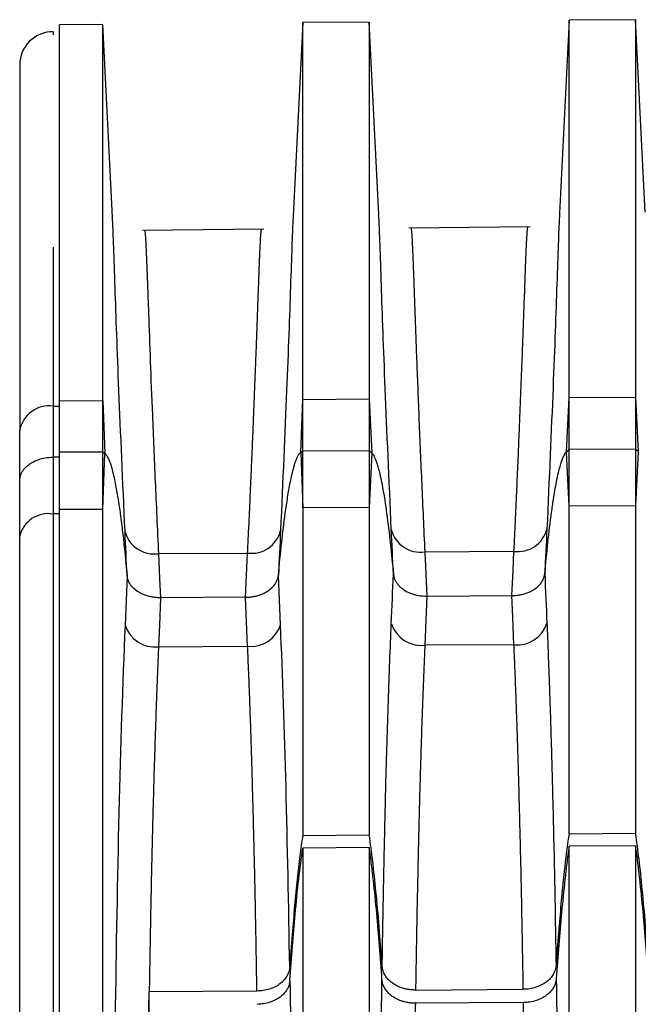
# Model space of a CAD drawing. Header units: millimetres. Extents: x -103 to 103, y 0 to 140.
# Tile 15 of 30: x -89 to -79, y 124 to 139. Entities that reach past the tile are written whole.
import ezdxf

# ---------------------------------------------------------------- set-up
doc = ezdxf.new("R2010")
doc.units = ezdxf.units.MM

msp = doc.modelspace()

# ---------------------------------------------------------------- linework, layer by layer
at = {"color": 7, "linetype": 'Continuous', "lineweight": 25}
for p, q in [((-87.449, 139.041), (-88.102, 139.036)), ((-87.307, 136.146), (-87.45, 139.041)), ((-84.45, 139.067), (-84.594, 136.158)), ((-83.45, 139.076), (-84.451, 139.067)), ((-83.307, 136.185), (-83.45, 139.076)), ((-83.45, 139.076), (-83.45, 126.864)), ((-80.45, 139.102), (-80.593, 136.198)), ((-79.45, 139.111), (-80.45, 139.102)), ((-80.45, 126.883), (-80.45, 139.102)), ((-79.307, 136.22), (-79.45, 139.111)), ((-79.45, 139.111), (-79.45, 126.89)), ((-85.035, 135.962), (-86.857, 135.946)), ((-81.034, 135.997), (-82.857, 135.981)), ((-88.196, 135.696), (-88.196, 69.013)), ((-84.45, 133.408), (-83.45, 133.415)), ((-83.45, 133.415), (-83.41, 132.599)), ((-80.49, 132.617), (-80.45, 133.434)), ((-80.45, 133.434), (-79.45, 133.441)), ((-79.45, 133.441), (-79.41, 132.624)), ((-88.196, 133.307), (-88.1, 133.306)), ((-88.1, 133.384), (-87.45, 133.389)), ((-88.1, 131.756), (-88.1, 133.384)), ((-87.45, 133.389), (-87.42, 132.593)), ((-87.45, 131.76), (-87.45, 133.389)), ((-84.48, 132.612), (-84.45, 133.408)), ((-84.45, 131.777), (-84.45, 133.408)), ((-88.7, 131.352), (-88.7, 132.935)), ((-88.196, 132.539), (-88.2, 132.539)), ((-88.1, 132.538), (-88.196, 132.539)), ((-87.45, 132.617), (-88.1, 132.613)), ((-87.42, 132.593), (-87.45, 132.617)), ((-87.45, 131.76), (-87.42, 132.593)), ((-84.48, 132.612), (-84.45, 132.635)), ((-84.48, 132.612), (-84.45, 131.777)), ((-84.45, 132.635), (-83.45, 132.642)), ((-83.45, 132.642), (-83.41, 132.599)), ((-83.41, 132.599), (-83.45, 131.783)), ((-80.49, 132.617), (-80.45, 132.66)), ((-80.45, 131.801), (-80.49, 132.617)), ((-80.45, 132.66), (-79.45, 132.666)), ((-79.45, 132.666), (-79.41, 132.624)), ((-79.41, 132.624), (-79.45, 131.807)), ((-79.45, 131.807), (-80.45, 131.801)), ((-88.196, 131.686), (-88.2, 131.686)), ((-88.1, 131.686), (-88.196, 131.686)), ((-88.1, 131.756), (-87.45, 131.76)), ((-83.45, 131.783), (-84.45, 131.777)), ((-86.615, 131.09), (-85.277, 131.099)), ((-85.308, 130.435), (-85.277, 131.099)), ((-82.616, 131.116), (-81.277, 131.125)), ((-82.616, 131.116), (-82.585, 130.452)), ((-87.087, 130.758), (-87.118, 130.015)), ((-84.783, 130.022), (-84.814, 130.766)), ((-82.585, 130.452), (-81.308, 130.46)), ((-85.308, 130.435), (-86.584, 130.427)), ((-85.277, 129.698), (-85.308, 130.435)), ((-82.585, 130.452), (-82.616, 129.714)), ((-81.277, 129.722), (-82.616, 129.714)), ((-86.615, 129.69), (-85.277, 129.698)), ((-84.45, 126.857), (-83.45, 126.864)), ((-80.45, 126.883), (-79.45, 126.89)), ((-83.45, 126.674), (-84.45, 126.668)), ((-83.45, 126.674), (-83.45, 97.084)), ((-79.45, 126.7), (-80.45, 126.694)), ((-80.45, 97.064), (-80.45, 126.694)), ((-79.45, 126.7), (-79.45, 97.058)), ((-82.755, 124.535), (-81.137, 124.546)), ((-86.761, 124.508), (-86.761, 123.866)), ((-86.755, 124.508), (-86.761, 124.508)), ((-85.137, 124.519), (-86.755, 124.508)), ((-81.134, 124.347), (-82.758, 124.336))]:
    msp.add_line(p, q, dxfattribs=at)
at = {"color": 8, "linetype": 'Continuous', "lineweight": 25}
msp.add_line((-88.196, 138.931), (-88.196, 138.883), dxfattribs=at)
at = {"color": 7, "linetype": 'Continuous', "lineweight": 25, "flags": 128}
for points in [[(-86.615, 131.09), (-86.598, 130.719), (-86.584, 130.427)], [(-81.308, 130.46), (-81.29, 130.832), (-81.277, 131.125)], [(-81.277, 129.722), (-81.294, 130.135), (-81.308, 130.46)], [(-86.584, 130.427), (-86.602, 130.015), (-86.615, 129.69)]]:
    msp.add_lwpolyline(points, dxfattribs=at)
at = {"color": 7, "linetype": 'Continuous', "lineweight": 25}
for centre, radius, start, end in [((-88.2, 138.431), 0.5, 89.5, 180), ((-88.255, 132.859), 0.452, 82.4696, 170.2877), ((-88.269, 131.248), 0.443, 81.0379, 166.5374), ((-86.681, 131.537), 0.452, 194.15, 278.285), ((-85.218, 131.544), 0.449, 262.4917, 346.0117), ((-82.681, 131.563), 0.452, 194.1654, 278.278), ((-81.218, 131.57), 0.449, 262.4986, 345.9964), ((-86.669, 130.16), 0.472, 197.885, 276.5121), ((-85.229, 130.165), 0.469, 264.1874, 342.3407), ((-82.669, 130.183), 0.472, 197.9009, 276.5131), ((-81.229, 130.188), 0.469, 264.1864, 342.3248)]:
    msp.add_arc(centre, radius, start, end, dxfattribs=at)
for points, knots in [([(-88.1, 133.384), (-88.1, 133.49), (-88.1, 133.7), (-88.1, 134.006), (-88.1, 134.304), (-88.1, 134.594), (-88.1, 134.876), (-88.1, 135.149), (-88.1, 135.414), (-88.1, 135.945), (-88.1, 136.68), (-88.1, 137.512), (-88.1, 138.179), (-88.1, 138.57), (-88.1, 138.784), (-88.1, 138.897), (-88.1, 138.976), (-88.1, 139.026), (-88.1, 139.033), (-88.1, 139.036)], [0, 0, 0, 0, 0.029479, 0.058919, 0.088335, 0.117739, 0.147145, 0.176567, 0.206019, 0.235515, 0.35923, 0.483032, 0.611082, 0.739237, 0.791433, 0.84353, 0.895606, 0.947737, 1, 1, 1, 1]), ([(-87.45, 133.389), (-87.45, 134.288), (-87.45, 135.096), (-87.45, 136.501), (-87.45, 137.098), (-87.45, 138.061), (-87.45, 138.428), (-87.45, 138.918), (-87.45, 139.041), (-87.45, 139.041)], [0, 0, 0, 0, 0.25, 0.25, 0.5, 0.5, 0.75, 0.75, 1, 1, 1, 1]), ([(-84.45, 133.408), (-84.45, 133.464), (-84.45, 133.519), (-84.45, 133.63), (-84.45, 133.684), (-84.45, 133.847), (-84.45, 133.955), (-84.45, 134.272), (-84.45, 134.478), (-84.45, 134.877), (-84.45, 135.071), (-84.45, 135.446), (-84.45, 135.627), (-84.45, 136.151), (-84.45, 136.475), (-84.45, 137.068), (-84.45, 137.337), (-84.45, 138.06), (-84.45, 138.429), (-84.45, 138.928), (-84.45, 139.058), (-84.45, 139.067), (-84.45, 139.067), (-84.45, 139.067)], [0.0523599, 0.0523599, 0.0523599, 0.0523599, 0.0637106, 0.0637106, 0.0750612, 0.0750612, 0.0977626, 0.0977626, 0.1431653, 0.1431653, 0.188568, 0.188568, 0.2339706, 0.2339706, 0.324776, 0.324776, 0.4155814, 0.4155814, 0.5971922, 0.5971922, 0.778803, 0.778803, 0.7853982, 0.7853982, 0.7853982, 0.7853982]), ([(-86.824, 135.947), (-86.823, 135.946), (-86.821, 135.944), (-86.819, 135.928), (-86.816, 135.903), (-86.814, 135.869), (-86.811, 135.826), (-86.808, 135.775), (-86.805, 135.716), (-86.802, 135.65), (-86.799, 135.578), (-86.795, 135.499), (-86.792, 135.414), (-86.789, 135.324), (-86.785, 135.229), (-86.781, 135.129), (-86.777, 135.026), (-86.774, 134.918), (-86.769, 134.808), (-86.759, 134.522), (-86.741, 134.015), (-86.714, 133.314), (-86.688, 132.694), (-86.666, 132.183), (-86.642, 131.652), (-86.624, 131.276), (-86.615, 131.09)], [0, 0, 0, 0, 0.032101, 0.063691, 0.094772, 0.125341, 0.155401, 0.18495, 0.213989, 0.242518, 0.270536, 0.298044, 0.325041, 0.351529, 0.377506, 0.402972, 0.427929, 0.452375, 0.476311, 0.499737, 0.628903, 0.748659, 0.813239, 0.876655, 0.938909, 1, 1, 1, 1]), ([(-85.277, 131.099), (-85.272, 131.197), (-85.263, 131.395), (-85.249, 131.685), (-85.236, 131.972), (-85.224, 132.255), (-85.212, 132.533), (-85.2, 132.806), (-85.189, 133.072), (-85.179, 133.332), (-85.169, 133.585), (-85.159, 133.829), (-85.15, 134.064), (-85.142, 134.289), (-85.134, 134.504), (-85.126, 134.721), (-85.118, 134.936), (-85.111, 135.148), (-85.103, 135.343), (-85.096, 135.518), (-85.09, 135.67), (-85.084, 135.795), (-85.078, 135.888), (-85.073, 135.95), (-85.07, 135.958), (-85.068, 135.962)], [0, 0, 0, 0, 0.031997, 0.064566, 0.097708, 0.131423, 0.165711, 0.200572, 0.236005, 0.272012, 0.308593, 0.345746, 0.383473, 0.421773, 0.460647, 0.500094, 0.547415, 0.596792, 0.648226, 0.701715, 0.75726, 0.814861, 0.874518, 0.936231, 1, 1, 1, 1]), ([(-82.824, 135.982), (-82.823, 135.981), (-82.821, 135.979), (-82.819, 135.963), (-82.817, 135.938), (-82.814, 135.904), (-82.811, 135.862), (-82.808, 135.811), (-82.805, 135.753), (-82.802, 135.687), (-82.799, 135.615), (-82.796, 135.536), (-82.792, 135.452), (-82.789, 135.361), (-82.785, 135.266), (-82.781, 135.166), (-82.778, 135.062), (-82.774, 134.954), (-82.77, 134.842), (-82.763, 134.654), (-82.753, 134.372), (-82.738, 133.975), (-82.721, 133.549), (-82.704, 133.098), (-82.684, 132.627), (-82.663, 132.138), (-82.641, 131.638), (-82.624, 131.288), (-82.616, 131.116)], [0, 0, 0, 0, 0.0318921, 0.0632964, 0.0942129, 0.1246417, 0.1545828, 0.1840361, 0.2130016, 0.2414794, 0.2694695, 0.2969719, 0.3239865, 0.3505133, 0.3765525, 0.402104, 0.4271677, 0.4517437, 0.475832, 0.4994327, 0.568205, 0.6352049, 0.7004326, 0.7638884, 0.8255727, 0.8854858, 0.9436281, 1, 1, 1, 1]), ([(-81.277, 131.125), (-81.272, 131.223), (-81.262, 131.422), (-81.249, 131.712), (-81.236, 132), (-81.223, 132.283), (-81.211, 132.562), (-81.2, 132.835), (-81.189, 133.103), (-81.179, 133.363), (-81.169, 133.616), (-81.159, 133.861), (-81.15, 134.097), (-81.142, 134.323), (-81.134, 134.539), (-81.126, 134.755), (-81.118, 134.971), (-81.11, 135.183), (-81.103, 135.378), (-81.096, 135.553), (-81.09, 135.705), (-81.084, 135.83), (-81.078, 135.923), (-81.073, 135.985), (-81.07, 135.993), (-81.068, 135.997)], [0, 0, 0, 0, 0.0319936, 0.0645655, 0.0977157, 0.1314443, 0.1657513, 0.2006369, 0.236101, 0.2721439, 0.3087655, 0.3459659, 0.3837451, 0.4221032, 0.4610403, 0.5005563, 0.5478987, 0.5972789, 0.6486969, 0.7021527, 0.7576464, 0.815178, 0.8747475, 0.9363548, 1, 1, 1, 1]), ([(-88.7, 132.185), (-88.699, 132.202), (-88.697, 132.234), (-88.683, 132.28), (-88.663, 132.321), (-88.639, 132.356), (-88.613, 132.386), (-88.586, 132.41), (-88.56, 132.431), (-88.536, 132.447), (-88.494, 132.472), (-88.424, 132.504), (-88.317, 132.533), (-88.24, 132.537), (-88.2, 132.539)], [0, 0, 0, 0, 0.091296, 0.175575, 0.252834, 0.323072, 0.386286, 0.442475, 0.491638, 0.533772, 0.568878, 0.7049, 0.848603, 1, 1, 1, 1]), ([(-87.42, 132.593), (-87.414, 132.588), (-87.401, 132.576), (-87.387, 132.554), (-87.374, 132.529), (-87.361, 132.502), (-87.349, 132.472), (-87.338, 132.44), (-87.328, 132.408), (-87.311, 132.349), (-87.289, 132.262), (-87.257, 132.113), (-87.223, 131.919), (-87.179, 131.619), (-87.132, 131.229), (-87.103, 130.92), (-87.087, 130.758)], [0, 0, 0, 0, 0.011338, 0.02414, 0.038445, 0.05409, 0.0708, 0.088356, 0.10651, 0.125008, 0.184229, 0.250008, 0.36826, 0.500008, 0.736543, 1, 1, 1, 1]), ([(-84.814, 130.766), (-84.799, 130.929), (-84.769, 131.24), (-84.722, 131.632), (-84.678, 131.933), (-84.644, 132.128), (-84.612, 132.278), (-84.588, 132.373), (-84.567, 132.444), (-84.549, 132.495), (-84.53, 132.541), (-84.51, 132.581), (-84.489, 132.602), (-84.48, 132.612)], [0, 0, 0, 0, 0.263338, 0.499814, 0.631512, 0.749789, 0.815523, 0.874776, 0.904287, 0.932531, 0.958497, 0.981181, 1, 1, 1, 1]), ([(-83.41, 132.599), (-83.404, 132.592), (-83.39, 132.575), (-83.373, 132.543), (-83.354, 132.5), (-83.334, 132.445), (-83.313, 132.373), (-83.288, 132.275), (-83.254, 132.112), (-83.22, 131.915), (-83.176, 131.611), (-83.132, 131.242), (-83.102, 130.936), (-83.087, 130.782)], [0, 0, 0, 0, 0.013319, 0.0315, 0.055512, 0.086352, 0.125063, 0.175142, 0.250071, 0.394095, 0.500071, 0.747768, 1, 1, 1, 1]), ([(-80.814, 130.79), (-80.799, 130.945), (-80.769, 131.253), (-80.725, 131.624), (-80.681, 131.93), (-80.647, 132.128), (-80.613, 132.291), (-80.586, 132.396), (-80.562, 132.475), (-80.538, 132.539), (-80.516, 132.585), (-80.498, 132.608), (-80.49, 132.617)], [0, 0, 0, 0, 0.2522951, 0.4999377, 0.6063792, 0.7498822, 0.824886, 0.8749079, 0.922076, 0.9573218, 0.9826575, 1, 1, 1, 1]), ([(-88.1, 102.53), (-88.1, 102.648), (-88.1, 102.886), (-88.1, 103.249), (-88.1, 103.619), (-88.1, 103.994), (-88.1, 104.376), (-88.1, 104.763), (-88.1, 105.157), (-88.1, 105.981), (-88.1, 107.275), (-88.1, 109.109), (-88.1, 111.031), (-88.1, 113.714), (-88.1, 117.18), (-88.1, 120.642), (-88.1, 123.316), (-88.1, 125.23), (-88.1, 127.053), (-88.1, 128.473), (-88.1, 129.547), (-88.1, 130.309), (-88.1, 131.049), (-88.1, 131.52), (-88.1, 131.756)], [0, 0, 0, 0, 0.014745, 0.02947, 0.044183, 0.05889, 0.073597, 0.088313, 0.103043, 0.117794, 0.179667, 0.241571, 0.305625, 0.369712, 0.500003, 0.630295, 0.694348, 0.758435, 0.820307, 0.882212, 0.91168, 0.941097, 0.97052, 1, 1, 1, 1]), ([(-87.45, 102.526), (-87.45, 104.529), (-87.45, 106.855), (-87.45, 111.848), (-87.45, 114.515), (-87.45, 119.844), (-87.45, 122.504), (-87.45, 127.473), (-87.45, 129.78), (-87.45, 131.76)], [0, 0, 0, 0, 0.25, 0.25, 0.5, 0.5, 0.75, 0.75, 1, 1, 1, 1]), ([(-88.7, 102.928), (-88.7, 103.043), (-88.7, 103.274), (-88.7, 103.628), (-88.7, 103.987), (-88.7, 104.353), (-88.7, 104.724), (-88.7, 105.101), (-88.7, 105.483), (-88.7, 106.285), (-88.7, 107.543), (-88.7, 109.327), (-88.7, 111.196), (-88.7, 113.806), (-88.7, 117.176), (-88.7, 120.543), (-88.7, 123.144), (-88.7, 125.005), (-88.7, 126.778), (-88.7, 128.159), (-88.7, 129.204), (-88.7, 129.945), (-88.7, 130.664), (-88.7, 131.122), (-88.7, 131.352)], [0, 0, 0, 0, 0.014746, 0.029472, 0.044186, 0.058893, 0.073601, 0.088316, 0.103045, 0.117794, 0.179675, 0.241571, 0.305633, 0.369712, 0.500003, 0.630295, 0.694357, 0.758435, 0.820315, 0.882212, 0.911683, 0.941102, 0.970523, 1, 1, 1, 1]), ([(-86.584, 130.427), (-86.605, 130.428), (-86.648, 130.428), (-86.711, 130.437), (-86.772, 130.451), (-86.83, 130.47), (-86.882, 130.494), (-86.943, 130.529), (-87.008, 130.583), (-87.067, 130.663), (-87.08, 130.725), (-87.087, 130.758)], [0, 0, 0, 0, 0.084462, 0.1696, 0.254572, 0.338534, 0.420686, 0.500313, 0.648671, 0.818001, 1, 1, 1, 1]), ([(-85.308, 130.435), (-85.287, 130.436), (-85.245, 130.437), (-85.183, 130.446), (-85.123, 130.461), (-85.066, 130.48), (-85.015, 130.504), (-84.955, 130.539), (-84.891, 130.593), (-84.833, 130.672), (-84.821, 130.734), (-84.814, 130.766)], [0, 0, 0, 0, 0.0844106, 0.169508, 0.2544773, 0.3385005, 0.4207995, 0.5006747, 0.6492298, 0.8183543, 1, 1, 1, 1]), ([(-83.087, 130.782), (-83.085, 130.766), (-83.08, 130.734), (-83.061, 130.687), (-83.035, 130.645), (-83.004, 130.607), (-82.968, 130.574), (-82.914, 130.534), (-82.831, 130.492), (-82.713, 130.458), (-82.627, 130.454), (-82.585, 130.452)], [0, 0, 0, 0, 0.092162, 0.182417, 0.269445, 0.35209, 0.429407, 0.500693, 0.662151, 0.830736, 1, 1, 1, 1]), ([(-81.308, 130.46), (-81.287, 130.46), (-81.245, 130.462), (-81.182, 130.471), (-81.122, 130.485), (-81.066, 130.505), (-81.014, 130.528), (-80.955, 130.564), (-80.891, 130.618), (-80.833, 130.697), (-80.82, 130.758), (-80.814, 130.79)], [0, 0, 0, 0, 0.084394, 0.16948, 0.254444, 0.33847, 0.42078, 0.500674, 0.64919, 0.818316, 1, 1, 1, 1]), ([(-87.118, 130.015), (-87.156, 129.14), (-87.186, 128.191), (-87.234, 126.208), (-87.252, 125.169), (-87.275, 123.539), (-87.282, 122.981), (-87.294, 121.854), (-87.299, 121.286), (-87.313, 119.574), (-87.32, 118.419), (-87.33, 116.664), (-87.332, 116.074), (-87.337, 114.907), (-87.339, 114.33), (-87.345, 112.612), (-87.348, 111.488), (-87.352, 109.835), (-87.353, 109.29), (-87.355, 108.235), (-87.355, 107.721), (-87.357, 106.218), (-87.358, 105.27), (-87.359, 104.378)], [0, 0, 0, 0, 0.125, 0.125, 0.25, 0.25, 0.3125, 0.3125, 0.375, 0.375, 0.5, 0.5, 0.5625, 0.5625, 0.625, 0.625, 0.75, 0.75, 0.8125, 0.8125, 0.875, 0.875, 1, 1, 1, 1]), ([(-84.645, 124.876), (-84.66, 125.821), (-84.678, 126.722), (-84.723, 128.437), (-84.75, 129.252), (-84.783, 130.022)], [0, 0, 0, 0, 0.5, 0.5, 1, 1, 1, 1]), ([(-83.256, 124.892), (-83.254, 125.015), (-83.25, 125.259), (-83.244, 125.618), (-83.237, 125.969), (-83.23, 126.311), (-83.223, 126.644), (-83.216, 126.969), (-83.209, 127.286), (-83.198, 127.715), (-83.183, 128.248), (-83.163, 128.872), (-83.142, 129.47), (-83.127, 129.85), (-83.119, 130.038)], [0, 0, 0, 0, 0.065617, 0.130337, 0.194152, 0.257059, 0.319054, 0.380133, 0.440294, 0.499537, 0.627704, 0.753799, 0.877872, 1, 1, 1, 1]), ([(-80.782, 130.046), (-80.778, 129.939), (-80.769, 129.724), (-80.756, 129.391), (-80.744, 129.051), (-80.732, 128.7), (-80.721, 128.341), (-80.71, 127.972), (-80.698, 127.517), (-80.684, 126.968), (-80.67, 126.312), (-80.657, 125.623), (-80.649, 125.145), (-80.645, 124.903)], [0, 0, 0, 0, 0.069818, 0.14027, 0.211373, 0.283144, 0.355593, 0.428729, 0.502561, 0.621452, 0.744005, 0.870199, 1, 1, 1, 1]), ([(-81.137, 124.546), (-81.139, 124.682), (-81.144, 124.954), (-81.151, 125.354), (-81.158, 125.746), (-81.166, 126.127), (-81.174, 126.5), (-81.183, 126.864), (-81.192, 127.218), (-81.201, 127.563), (-81.211, 127.898), (-81.221, 128.225), (-81.231, 128.542), (-81.242, 128.85), (-81.253, 129.149), (-81.264, 129.44), (-81.273, 129.628), (-81.277, 129.722)], [0, 0, 0, 0, 0.072549, 0.144258, 0.215126, 0.285154, 0.354341, 0.422687, 0.490193, 0.556859, 0.622685, 0.68767, 0.751816, 0.815121, 0.877587, 0.939213, 1, 1, 1, 1]), ([(-86.615, 129.69), (-86.62, 129.582), (-86.629, 129.364), (-86.643, 129.026), (-86.655, 128.676), (-86.667, 128.314), (-86.679, 127.94), (-86.69, 127.554), (-86.701, 127.155), (-86.711, 126.745), (-86.721, 126.322), (-86.73, 125.886), (-86.739, 125.439), (-86.747, 124.979), (-86.752, 124.666), (-86.755, 124.508)], [0, 0, 0, 0, 0.07027, 0.141649, 0.214135, 0.287731, 0.362435, 0.438248, 0.51517, 0.593201, 0.672342, 0.752592, 0.833951, 0.916421, 1, 1, 1, 1]), ([(-85.137, 124.519), (-85.139, 124.656), (-85.144, 124.928), (-85.151, 125.328), (-85.158, 125.719), (-85.166, 126.101), (-85.174, 126.474), (-85.183, 126.838), (-85.192, 127.192), (-85.201, 127.537), (-85.211, 127.873), (-85.221, 128.2), (-85.231, 128.518), (-85.242, 128.826), (-85.253, 129.125), (-85.265, 129.416), (-85.273, 129.605), (-85.277, 129.698)], [0, 0, 0, 0, 0.07251, 0.144185, 0.215025, 0.28503, 0.3542, 0.422535, 0.490036, 0.556702, 0.622533, 0.68753, 0.751692, 0.81502, 0.877514, 0.939174, 1, 1, 1, 1]), ([(-82.616, 129.714), (-82.62, 129.606), (-82.63, 129.388), (-82.643, 129.05), (-82.656, 128.701), (-82.668, 128.34), (-82.679, 127.966), (-82.691, 127.58), (-82.701, 127.182), (-82.711, 126.771), (-82.721, 126.349), (-82.73, 125.913), (-82.739, 125.466), (-82.747, 125.006), (-82.752, 124.693), (-82.755, 124.535)], [0, 0, 0, 0, 0.0701654, 0.1414565, 0.2138734, 0.2874164, 0.3620855, 0.4378811, 0.5148031, 0.5928518, 0.6720273, 0.7523298, 0.8337593, 0.916316, 1, 1, 1, 1]), ([(-84.45, 126.857), (-84.464, 126.756), (-84.495, 126.537), (-84.534, 126.187), (-84.573, 125.791), (-84.61, 125.349), (-84.633, 125.039), (-84.645, 124.876)], [0, 0, 0, 0, 0.1541299, 0.33117, 0.5311492, 0.7540877, 1, 1, 1, 1]), ([(-83.256, 124.892), (-83.271, 125.091), (-83.298, 125.467), (-83.346, 125.995), (-83.394, 126.453), (-83.432, 126.734), (-83.45, 126.864)], [0, 0, 0, 0, 0.302988, 0.570627, 0.802948, 1, 1, 1, 1]), ([(-80.45, 126.883), (-80.464, 126.781), (-80.495, 126.563), (-80.534, 126.212), (-80.573, 125.816), (-80.61, 125.374), (-80.633, 125.065), (-80.645, 124.903)], [0, 0, 0, 0, 0.154682, 0.331999, 0.531979, 0.754641, 1, 1, 1, 1]), ([(-79.256, 124.918), (-79.27, 125.118), (-79.298, 125.493), (-79.346, 126.021), (-79.394, 126.479), (-79.432, 126.761), (-79.45, 126.89)], [0, 0, 0, 0, 0.303038, 0.570693, 0.802997, 1, 1, 1, 1]), ([(-84.642, 124.679), (-84.63, 124.851), (-84.606, 125.182), (-84.562, 125.69), (-84.514, 126.182), (-84.47, 126.512), (-84.45, 126.668)], [0, 0, 0, 0, 0.258125, 0.49996, 0.765451, 1, 1, 1, 1]), ([(-84.45, 126.668), (-84.45, 124.732), (-84.45, 122.657), (-84.45, 118.407), (-84.45, 116.231), (-84.45, 111.965), (-84.45, 109.874), (-84.45, 105.955), (-84.45, 104.127), (-84.45, 102.509)], [0, 0, 0, 0, 0.25, 0.25, 0.5, 0.5, 0.75, 0.75, 1, 1, 1, 1]), ([(-83.259, 124.695), (-83.271, 124.862), (-83.295, 125.192), (-83.337, 125.688), (-83.378, 126.094), (-83.416, 126.423), (-83.438, 126.588), (-83.45, 126.674)], [0, 0, 0, 0, 0.253168, 0.50001, 0.74999, 0.869348, 1, 1, 1, 1]), ([(-80.45, 126.694), (-80.462, 126.607), (-80.484, 126.442), (-80.522, 126.111), (-80.563, 125.703), (-80.606, 125.205), (-80.63, 124.874), (-80.642, 124.706)], [0, 0, 0, 0, 0.13071, 0.250025, 0.500001, 0.746822, 1, 1, 1, 1]), ([(-79.259, 124.722), (-79.271, 124.889), (-79.295, 125.219), (-79.337, 125.714), (-79.378, 126.12), (-79.416, 126.45), (-79.438, 126.614), (-79.45, 126.7)], [0, 0, 0, 0, 0.25316, 0.500009, 0.749989, 0.869274, 1, 1, 1, 1]), ([(-84.645, 124.876), (-84.647, 124.861), (-84.65, 124.831), (-84.665, 124.786), (-84.69, 124.736), (-84.73, 124.681), (-84.789, 124.627), (-84.862, 124.581), (-84.947, 124.547), (-85.04, 124.524), (-85.105, 124.521), (-85.137, 124.519)], [0, 0, 0, 0, 0.082924, 0.166153, 0.250779, 0.374818, 0.499823, 0.622291, 0.749935, 0.87446, 1, 1, 1, 1]), ([(-82.755, 124.535), (-82.776, 124.535), (-82.819, 124.536), (-82.884, 124.546), (-82.956, 124.564), (-83.033, 124.594), (-83.107, 124.639), (-83.169, 124.694), (-83.214, 124.755), (-83.246, 124.822), (-83.253, 124.869), (-83.256, 124.892)], [0, 0, 0, 0, 0.081432, 0.164366, 0.250389, 0.372262, 0.499641, 0.62019, 0.748883, 0.873072, 1, 1, 1, 1]), ([(-80.645, 124.903), (-80.647, 124.888), (-80.65, 124.857), (-80.665, 124.813), (-80.69, 124.762), (-80.73, 124.708), (-80.789, 124.654), (-80.862, 124.608), (-80.947, 124.574), (-81.04, 124.55), (-81.105, 124.547), (-81.137, 124.546)], [0, 0, 0, 0, 0.08292, 0.166149, 0.25078, 0.374821, 0.499823, 0.622286, 0.749932, 0.874457, 1, 1, 1, 1]), ([(-83.359, 104.355), (-83.358, 104.471), (-83.358, 104.703), (-83.358, 105.058), (-83.358, 105.418), (-83.358, 105.782), (-83.357, 106.149), (-83.357, 106.52), (-83.356, 106.893), (-83.356, 107.269), (-83.356, 107.648), (-83.355, 108.028), (-83.354, 108.409), (-83.354, 108.792), (-83.353, 109.175), (-83.352, 109.558), (-83.352, 109.942), (-83.351, 110.325), (-83.35, 110.707), (-83.349, 111.088), (-83.348, 111.468), (-83.347, 111.847), (-83.346, 112.223), (-83.345, 112.598), (-83.344, 112.97), (-83.343, 113.339), (-83.341, 113.705), (-83.339, 114.432), (-83.335, 115.504), (-83.329, 116.898), (-83.321, 118.217), (-83.314, 119.401), (-83.306, 120.46), (-83.298, 121.405), (-83.289, 122.3), (-83.28, 123.144), (-83.27, 123.94), (-83.263, 124.448), (-83.259, 124.695)], [0, 0, 0, 0, 0.0211, 0.042087, 0.062954, 0.083696, 0.104309, 0.124787, 0.145125, 0.165319, 0.185364, 0.205255, 0.224989, 0.244562, 0.263968, 0.283206, 0.302271, 0.321159, 0.339868, 0.358394, 0.376735, 0.394887, 0.412849, 0.430617, 0.44819, 0.465564, 0.482739, 0.499713, 0.567454, 0.631753, 0.692557, 0.74984, 0.796194, 0.840656, 0.883245, 0.923982, 0.962892, 1, 1, 1, 1]), ([(-82.758, 124.336), (-82.779, 124.337), (-82.823, 124.338), (-82.887, 124.348), (-82.959, 124.366), (-83.036, 124.396), (-83.11, 124.441), (-83.172, 124.496), (-83.217, 124.558), (-83.249, 124.625), (-83.256, 124.672), (-83.259, 124.695)], [0, 0, 0, 0, 0.081424, 0.164341, 0.250363, 0.372285, 0.499633, 0.620224, 0.748874, 0.873059, 1, 1, 1, 1]), ([(-80.642, 124.706), (-80.644, 124.687), (-80.649, 124.65), (-80.668, 124.597), (-80.698, 124.546), (-80.738, 124.499), (-80.79, 124.453), (-80.859, 124.41), (-80.943, 124.375), (-81.037, 124.352), (-81.102, 124.349), (-81.134, 124.347)], [0, 0, 0, 0, 0.1026362, 0.2019787, 0.2999862, 0.3986964, 0.500105, 0.6226544, 0.7501316, 0.8746224, 1, 1, 1, 1]), ([(-80.642, 124.706), (-80.64, 124.573), (-80.636, 124.302), (-80.63, 123.887), (-80.625, 123.457), (-80.619, 123.012), (-80.614, 122.552), (-80.609, 122.077), (-80.604, 121.588), (-80.6, 121.083), (-80.595, 120.564), (-80.591, 120.03), (-80.586, 119.259), (-80.579, 118.224), (-80.572, 116.904), (-80.566, 115.51), (-80.561, 114.332), (-80.558, 113.392), (-80.556, 112.704), (-80.554, 112.007), (-80.552, 111.303), (-80.55, 110.594), (-80.549, 109.882), (-80.547, 109.169), (-80.546, 108.456), (-80.545, 107.748), (-80.544, 107.044), (-80.543, 106.349), (-80.543, 105.665), (-80.542, 104.993), (-80.542, 104.562), (-80.542, 104.345)], [0, 0, 0, 0, 0.020015, 0.040562, 0.061647, 0.083272, 0.105443, 0.128162, 0.151434, 0.175263, 0.199651, 0.224601, 0.250117, 0.307364, 0.36813, 0.432387, 0.500084, 0.531774, 0.564156, 0.597215, 0.630937, 0.665305, 0.700301, 0.735904, 0.772093, 0.808841, 0.846124, 0.883912, 0.922176, 0.960883, 1, 1, 1, 1]), ([(-84.642, 124.679), (-84.644, 124.661), (-84.649, 124.624), (-84.668, 124.57), (-84.698, 124.52), (-84.738, 124.473), (-84.79, 124.426), (-84.859, 124.383), (-84.943, 124.349), (-85.037, 124.325), (-85.101, 124.322), (-85.134, 124.32)], [0, 0, 0, 0, 0.1026409, 0.2019872, 0.2999959, 0.3987041, 0.5001064, 0.6226623, 0.7501385, 0.8746391, 1, 1, 1, 1]), ([(-84.642, 124.679), (-84.616, 123.006), (-84.6, 121.272), (-84.581, 118.587), (-84.576, 117.673), (-84.567, 115.87), (-84.563, 114.975), (-84.559, 113.643), (-84.557, 113.201), (-84.555, 112.32), (-84.553, 111.88), (-84.55, 110.575), (-84.548, 109.733), (-84.545, 108.102), (-84.544, 107.313), (-84.543, 105.791), (-84.542, 105.056), (-84.542, 104.368)], [0, 0, 0, 0, 0.25, 0.25, 0.375, 0.375, 0.5, 0.5, 0.5625, 0.5625, 0.625, 0.625, 0.75, 0.75, 0.875, 0.875, 1, 1, 1, 1]), ([(-86.761, 124.508), (-86.763, 124.384), (-86.768, 124.127), (-86.775, 123.724), (-86.782, 123.291), (-86.79, 122.826), (-86.798, 122.332), (-86.806, 121.808), (-86.815, 121.254), (-86.823, 120.672), (-86.832, 120.06), (-86.85, 118.755), (-86.876, 116.774), (-86.907, 114.063), (-86.934, 111.251), (-86.949, 109.144), (-86.957, 107.765), (-86.96, 107.114), (-86.963, 106.479), (-86.965, 105.863), (-86.967, 105.262), (-86.968, 104.877), (-86.968, 104.685)], [0, 0, 0, 0, 0.0191403, 0.0396136, 0.0614578, 0.0846578, 0.1091756, 0.1349413, 0.1619086, 0.19009, 0.2195047, 0.250179, 0.3773069, 0.5001922, 0.6353904, 0.7857091, 0.8215971, 0.8573404, 0.8929963, 0.9286207, 0.9642699, 1, 1, 1, 1]), ([(-82.758, 124.336), (-82.76, 124.219), (-82.763, 123.979), (-82.768, 123.61), (-82.773, 123.227), (-82.778, 122.828), (-82.783, 122.414), (-82.787, 121.985), (-82.791, 121.541), (-82.796, 121.082), (-82.8, 120.608), (-82.803, 120.118), (-82.807, 119.614), (-82.811, 119.096), (-82.814, 118.563), (-82.818, 118.016), (-82.821, 117.456), (-82.824, 116.882), (-82.827, 116.296), (-82.83, 115.698), (-82.832, 115.088), (-82.835, 114.468), (-82.837, 113.838), (-82.839, 113.199), (-82.841, 112.552), (-82.843, 111.898), (-82.845, 111.239), (-82.846, 110.575), (-82.848, 109.908), (-82.849, 109.24), (-82.85, 108.572), (-82.851, 107.905), (-82.852, 107.242), (-82.853, 106.584), (-82.854, 105.934), (-82.854, 105.291), (-82.854, 104.878), (-82.854, 104.669)], [0, 0, 0, 0, 0.018217, 0.037043, 0.056478, 0.076523, 0.097176, 0.118438, 0.14031, 0.16279, 0.18588, 0.209579, 0.233887, 0.258803, 0.284329, 0.310464, 0.337209, 0.364562, 0.392524, 0.421095, 0.450276, 0.480066, 0.510464, 0.541472, 0.573089, 0.605315, 0.63815, 0.671594, 0.705647, 0.740309, 0.775581, 0.811461, 0.847951, 0.88505, 0.922757, 0.961074, 1, 1, 1, 1]), ([(-81.037, 104.659), (-81.037, 104.77), (-81.037, 104.99), (-81.037, 105.327), (-81.038, 105.666), (-81.038, 106.008), (-81.038, 106.353), (-81.039, 106.7), (-81.039, 107.049), (-81.04, 107.4), (-81.04, 107.752), (-81.041, 108.105), (-81.041, 108.459), (-81.042, 108.813), (-81.042, 109.168), (-81.043, 109.523), (-81.044, 109.878), (-81.045, 110.232), (-81.045, 110.585), (-81.046, 110.938), (-81.047, 111.29), (-81.048, 111.64), (-81.049, 111.989), (-81.05, 112.337), (-81.051, 112.682), (-81.052, 113.026), (-81.053, 113.367), (-81.054, 113.706), (-81.056, 114.043), (-81.057, 114.377), (-81.058, 114.708), (-81.059, 115.037), (-81.061, 115.362), (-81.062, 115.685), (-81.064, 116.004), (-81.065, 116.32), (-81.067, 116.632), (-81.068, 116.941), (-81.07, 117.247), (-81.072, 117.548), (-81.073, 117.847), (-81.075, 118.141), (-81.077, 118.431), (-81.079, 118.718), (-81.08, 119), (-81.082, 119.279), (-81.084, 119.553), (-81.086, 119.824), (-81.088, 120.09), (-81.09, 120.352), (-81.092, 120.61), (-81.094, 120.864), (-81.097, 121.113), (-81.099, 121.359), (-81.101, 121.6), (-81.103, 121.836), (-81.106, 122.069), (-81.108, 122.297), (-81.111, 122.521), (-81.113, 122.741), (-81.115, 122.956), (-81.118, 123.167), (-81.121, 123.374), (-81.123, 123.577), (-81.126, 123.776), (-81.129, 123.97), (-81.131, 124.16), (-81.133, 124.285), (-81.134, 124.347)], [0, 0, 0, 0, 0.020718, 0.041264, 0.061639, 0.081843, 0.101876, 0.121737, 0.141427, 0.160946, 0.180294, 0.19947, 0.218475, 0.237309, 0.255972, 0.274463, 0.292783, 0.310931, 0.328909, 0.346715, 0.36435, 0.381813, 0.399106, 0.416227, 0.433177, 0.449955, 0.466562, 0.482998, 0.499263, 0.515356, 0.531279, 0.54703, 0.562609, 0.578018, 0.593255, 0.60832, 0.623215, 0.637938, 0.65249, 0.666871, 0.681081, 0.695119, 0.708986, 0.722681, 0.736206, 0.749559, 0.762741, 0.775751, 0.788591, 0.801259, 0.813756, 0.826081, 0.838236, 0.850219, 0.86203, 0.873671, 0.88514, 0.896438, 0.907565, 0.918521, 0.929305, 0.939918, 0.95036, 0.96063, 0.97073, 0.980658, 0.990414, 1, 1, 1, 1])]:
    msp.add_open_spline(points, degree=3, knots=knots, dxfattribs=at)
for points in [[(-88.7, 138.431), (-88.7, 138.429), (-88.7, 138.425), (-88.7, 138.408), (-88.7, 138.382), (-88.7, 138.347), (-88.7, 138.303), (-88.7, 138.249), (-88.7, 138.186), (-88.7, 138.115), (-88.7, 138.034), (-88.7, 137.944), (-88.7, 137.845), (-88.7, 137.737), (-88.7, 137.62), (-88.7, 137.495), (-88.7, 137.36), (-88.7, 137.217), (-88.7, 137.065), (-88.7, 136.905), (-88.7, 136.736), (-88.7, 136.558), (-88.7, 136.372), (-88.7, 136.178), (-88.7, 135.975), (-88.7, 135.765), (-88.7, 135.546), (-88.7, 135.319), (-88.7, 135.084), (-88.7, 134.842), (-88.7, 134.592), (-88.7, 134.334), (-88.7, 134.069), (-88.7, 133.797), (-88.7, 133.517), (-88.7, 133.231), (-88.7, 133.034), (-88.7, 132.935)], [(-84.45, 131.777), (-84.45, 130.299), (-84.45, 128.638), (-84.45, 126.857)], [(-87.087, 130.758), (-87.097, 130.981), (-87.108, 131.204), (-87.118, 131.427)], [(-84.783, 131.436), (-84.793, 131.212), (-84.804, 130.989), (-84.814, 130.766)], [(-83.087, 130.782), (-83.098, 131.006), (-83.108, 131.229), (-83.119, 131.453)], [(-80.782, 131.461), (-80.793, 131.238), (-80.803, 131.014), (-80.814, 130.79)], [(-83.119, 130.038), (-83.108, 130.286), (-83.098, 130.534), (-83.087, 130.782)], [(-80.814, 130.79), (-80.803, 130.542), (-80.793, 130.294), (-80.782, 130.046)]]:
    msp.add_open_spline(points, degree=3, dxfattribs=at)
at = {"color": 8, "linetype": 'Continuous', "lineweight": 25}
for points, knots in [([(-87.118, 131.427), (-87.151, 132.17), (-87.217, 133.649), (-87.27, 135.154), (-87.298, 136), (-87.307, 136.124), (-87.309, 136.146)], [0, 0, 0, 0, 0.312236, 0.621393, 0.932464, 1, 1, 1, 1]), ([(-84.592, 136.158), (-84.594, 136.136), (-84.603, 136.011), (-84.631, 135.161), (-84.684, 133.655), (-84.75, 132.175), (-84.783, 131.436)], [0, 0, 0, 0, 0.068609, 0.378494, 0.689447, 1, 1, 1, 1]), ([(-83.119, 131.453), (-83.152, 132.197), (-83.218, 133.679), (-83.27, 135.187), (-83.298, 136.037), (-83.307, 136.161), (-83.309, 136.185)], [0, 0, 0, 0, 0.311196, 0.619321, 0.929355, 1, 1, 1, 1]), ([(-80.592, 136.198), (-80.593, 136.175), (-80.602, 136.05), (-80.631, 135.201), (-80.683, 133.691), (-80.749, 132.207), (-80.782, 131.461)], [0, 0, 0, 0, 0.069786, 0.379975, 0.688318, 1, 1, 1, 1])]:
    msp.add_open_spline(points, degree=3, knots=knots, dxfattribs=at)

doc.saveas('drawing.dxf')
